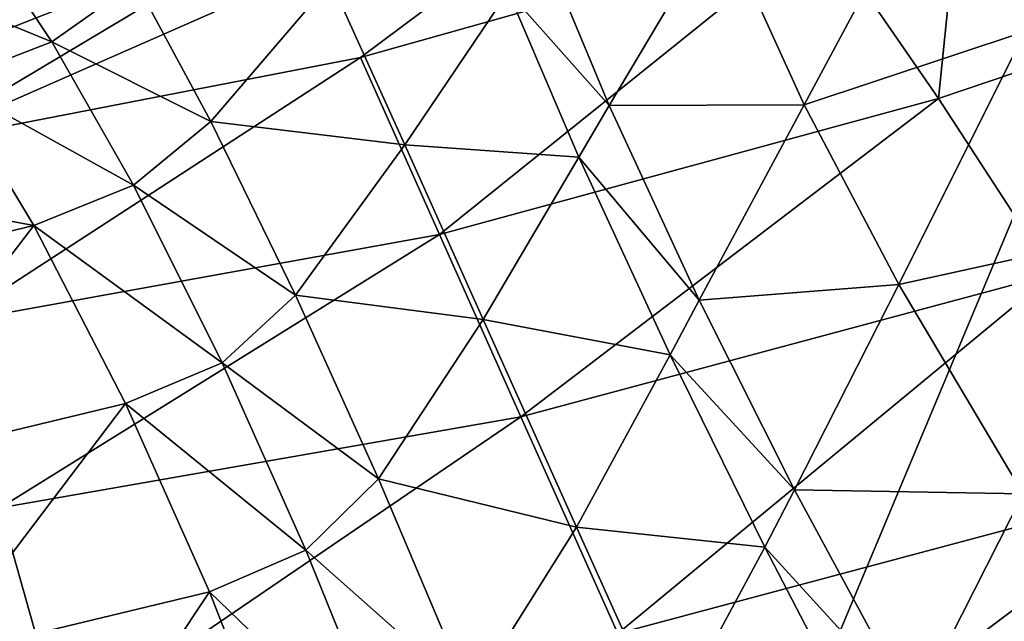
# Model space of a CAD drawing. Header units: millimetres. Extents: x -1 to 515, y 0 to 80.
# Tile 31 of 69: x 248.458 to 249.958, y 34.358 to 35.275. Entities that reach past the tile are written whole.
import ezdxf

# ---------------------------------------------------------------- set-up
doc = ezdxf.new("R2010")
doc.units = ezdxf.units.MM
doc.header["$LTSCALE"] = 25.4
doc.layers.get('0').update_dxf_attribs({"true_color": 0xff5454})

# ---------------------------------------------------------------- blocks, each defined once
blk = doc.blocks.new('STICKS-6267-9077.STL#2')
at = {"color": 250, "true_color": 0x262626}
mesh = blk.add_polyface(dxfattribs=at)
corners = [(254.598, 44.4471, -19.379), (248.5736, 30.0471, -16.7234), (248.5736, 44.4471, -16.7234), (254.598, 30.0471, -19.379)]
mesh.append_faces([[corners[k] for k in face] for face in [(0, 1, 2), (1, 0, 3)]], dxfattribs={"vtx0": -1, "color": 250})
mesh = blk.add_polyface(dxfattribs=at)
corners = [(254.6686, 30.0471, 19.3969), (248.6346, 44.4471, 16.7632), (248.6346, 30.0471, 16.7632), (254.6686, 44.4471, 19.3969)]
mesh.append_faces([[corners[k] for k in face] for face in [(0, 1, 2), (1, 0, 3)]], dxfattribs={"vtx0": -1, "color": 250})
at = {"color": 18, "true_color": 0x000000}
mesh = blk.add_polyface(dxfattribs=at)
corners = [(252.5279, 40.2034, -28.0575), (252.724, 39.9473, -28.274), (252.4938, 39.8697, -28.2795), (253.22, 40.4895, -28.0048)]
mesh.append_faces([[corners[k] for k in face] for face in [(0, 1, 2), (1, 0, 3)]], dxfattribs={"vtx0": -1, "color": 18})
mesh = blk.add_polyface(dxfattribs=at)
corners = [(252.8644, 40.4746, -23.7276), (252.4884, 40.2313, -24.015), (252.6258, 39.9717, -23.8137)]
mesh.append_faces([[corners[k] for k in face] for face in [(0, 1, 2)]], dxfattribs={"color": 18})
mesh = blk.add_polyface(dxfattribs=at)
corners = [(250.9324, 39.7999, -27.7841), (252.1595, 40.3399, -27.8001), (251.6137, 39.9321, -27.9704), (251.517, 40.1492, -27.695)]
mesh.append_faces([[corners[k] for k in face] for face in [(0, 1, 2), (1, 0, 3)]], dxfattribs={"vtx0": -1, "color": 18})
mesh = blk.add_polyface(dxfattribs=at)
corners = [(252.3146, 40.1297, -28.0534), (251.6137, 39.9321, -27.9704), (252.1595, 40.3399, -27.8001)]
mesh.append_faces([[corners[k] for k in face] for face in [(0, 1, 2)]], dxfattribs={"color": 18})
mesh = blk.add_polyface(dxfattribs=at)
corners = [(252.4884, 40.2313, -24.015), (252.1611, 40.1424, -24.2582), (252.2892, 39.8602, -24.0193)]
mesh.append_faces([[corners[k] for k in face] for face in [(0, 1, 2)]], dxfattribs={"color": 18})
mesh = blk.add_polyface(dxfattribs=at)
corners = [(252.6258, 39.9717, -23.8137), (252.4884, 40.2313, -24.015), (252.2892, 39.8602, -24.0193)]
mesh.append_faces([[corners[k] for k in face] for face in [(0, 1, 2)]], dxfattribs={"color": 18})
mesh = blk.add_polyface(dxfattribs=at)
corners = [(252.5279, 40.2034, -28.0575), (252.4938, 39.8697, -28.2795), (252.3146, 40.1297, -28.0534)]
mesh.append_faces([[corners[k] for k in face] for face in [(0, 1, 2)]], dxfattribs={"color": 18})
mesh = blk.add_polyface(dxfattribs=at)
corners = [(250.2401, 39.6462, -27.5702), (251.517, 40.1492, -27.695), (250.9324, 39.7999, -27.7841), (250.8946, 40.0172, -27.4947)]
mesh.append_faces([[corners[k] for k in face] for face in [(0, 1, 2), (1, 0, 3)]], dxfattribs={"vtx0": -1, "color": 18})
mesh = blk.add_polyface(dxfattribs=at)
corners = [(251.1437, 39.9559, -24.6032), (251.0219, 40.1381, -24.9151), (250.851, 40.0762, -24.8544)]
mesh.append_faces([[corners[k] for k in face] for face in [(0, 1, 2)]], dxfattribs={"color": 18})
mesh = blk.add_polyface(dxfattribs=at)
corners = [(251.1437, 39.9559, -24.6032), (251.2714, 40.0471, -24.6891), (251.0219, 40.1381, -24.9151)]
mesh.append_faces([[corners[k] for k in face] for face in [(0, 1, 2)]], dxfattribs={"color": 18})
mesh = blk.add_polyface(dxfattribs=at)
corners = [(252.3146, 40.1297, -28.0534), (251.7339, 39.6627, -28.223), (251.6137, 39.9321, -27.9704)]
mesh.append_faces([[corners[k] for k in face] for face in [(0, 1, 2)]], dxfattribs={"color": 18})
mesh = blk.add_polyface(dxfattribs=at)
corners = [(252.4938, 39.8697, -28.2795), (251.7339, 39.6627, -28.223), (252.3146, 40.1297, -28.0534)]
mesh.append_faces([[corners[k] for k in face] for face in [(0, 1, 2)]], dxfattribs={"color": 18})
mesh = blk.add_polyface(dxfattribs=at)
corners = [(252.1611, 40.1424, -24.2582), (251.8885, 40.1079, -24.4413), (251.9922, 39.8589, -24.2007)]
mesh.append_faces([[corners[k] for k in face] for face in [(0, 1, 2)]], dxfattribs={"color": 18})
mesh = blk.add_polyface(dxfattribs=at)
corners = [(252.2892, 39.8602, -24.0193), (252.1611, 40.1424, -24.2582), (251.9922, 39.8589, -24.2007)]
mesh.append_faces([[corners[k] for k in face] for face in [(0, 1, 2)]], dxfattribs={"color": 18})
mesh = blk.add_polyface(dxfattribs=at)
corners = [(251.9922, 39.8589, -24.2007), (251.8885, 40.1079, -24.4413), (251.8383, 40.0329, -24.4121)]
mesh.append_faces([[corners[k] for k in face] for face in [(0, 1, 2)]], dxfattribs={"color": 18})
mesh = blk.add_polyface(dxfattribs=at)
corners = [(250.9845, 39.8946, -24.547), (251.1437, 39.9559, -24.6032), (250.851, 40.0762, -24.8544)]
mesh.append_faces([[corners[k] for k in face] for face in [(0, 1, 2)]], dxfattribs={"color": 18})
mesh = blk.add_polyface(dxfattribs=at)
corners = [(251.3855, 39.8345, -24.4138), (251.2714, 40.0471, -24.6891), (251.1437, 39.9559, -24.6032)]
mesh.append_faces([[corners[k] for k in face] for face in [(0, 1, 2)]], dxfattribs={"color": 18})
mesh = blk.add_polyface(dxfattribs=at)
corners = [(251.3855, 39.8345, -24.4138), (251.5686, 40.0484, -24.5726), (251.2714, 40.0471, -24.6891)]
mesh.append_faces([[corners[k] for k in face] for face in [(0, 1, 2)]], dxfattribs={"color": 18})
mesh = blk.add_polyface(dxfattribs=at)
corners = [(251.681, 39.7989, -24.3006), (251.5686, 40.0484, -24.5726), (251.3855, 39.8345, -24.4138)]
mesh.append_faces([[corners[k] for k in face] for face in [(0, 1, 2)]], dxfattribs={"color": 18})
mesh = blk.add_polyface(dxfattribs=at)
corners = [(251.8383, 40.0329, -24.4121), (251.5686, 40.0484, -24.5726), (251.681, 39.7989, -24.3006)]
mesh.append_faces([[corners[k] for k in face] for face in [(0, 1, 2)]], dxfattribs={"color": 18})
mesh = blk.add_polyface(dxfattribs=at)
corners = [(251.9462, 39.7802, -24.1774), (251.8383, 40.0329, -24.4121), (251.681, 39.7989, -24.3006)]
mesh.append_faces([[corners[k] for k in face] for face in [(0, 1, 2)]], dxfattribs={"color": 18})
mesh = blk.add_polyface(dxfattribs=at)
corners = [(251.9922, 39.8589, -24.2007), (251.8383, 40.0329, -24.4121), (251.9462, 39.7802, -24.1774)]
mesh.append_faces([[corners[k] for k in face] for face in [(0, 1, 2)]], dxfattribs={"color": 18})
mesh = blk.add_polyface(dxfattribs=at)
corners = [(252.6258, 39.9717, -23.8137), (252.2892, 39.8602, -24.0193), (252.4336, 39.5861, -23.8439)]
mesh.append_faces([[corners[k] for k in face] for face in [(0, 1, 2)]], dxfattribs={"color": 18})
mesh = blk.add_polyface(dxfattribs=at)
corners = [(252.8148, 39.6703, -23.6359), (252.6258, 39.9717, -23.8137), (252.4336, 39.5861, -23.8439)]
mesh.append_faces([[corners[k] for k in face] for face in [(0, 1, 2)]], dxfattribs={"color": 18})
mesh = blk.add_polyface(dxfattribs=at)
corners = [(251.2677, 39.7377, -24.3364), (251.1437, 39.9559, -24.6032), (250.9845, 39.8946, -24.547)]
mesh.append_faces([[corners[k] for k in face] for face in [(0, 1, 2)]], dxfattribs={"color": 18})
mesh = blk.add_polyface(dxfattribs=at)
corners = [(251.2677, 39.7377, -24.3364), (251.3855, 39.8345, -24.4138), (251.1437, 39.9559, -24.6032)]
mesh.append_faces([[corners[k] for k in face] for face in [(0, 1, 2)]], dxfattribs={"color": 18})
mesh = blk.add_polyface(dxfattribs=at)
corners = [(252.724, 39.9473, -28.274), (252.6682, 39.6021, -28.4431), (252.4938, 39.8697, -28.2795)]
mesh.append_faces([[corners[k] for k in face] for face in [(0, 1, 2)]], dxfattribs={"color": 18})
mesh = blk.add_polyface(dxfattribs=at)
corners = [(251.6137, 39.9321, -27.9704), (250.9922, 39.5282, -28.0551), (250.9324, 39.7999, -27.7841)]
mesh.append_faces([[corners[k] for k in face] for face in [(0, 1, 2)]], dxfattribs={"color": 18})
mesh = blk.add_polyface(dxfattribs=at)
corners = [(251.7339, 39.6627, -28.223), (250.9922, 39.5282, -28.0551), (251.6137, 39.9321, -27.9704)]
mesh.append_faces([[corners[k] for k in face] for face in [(0, 1, 2)]], dxfattribs={"color": 18})
mesh = blk.add_polyface(dxfattribs=at)
corners = [(250.5315, 39.7857, -24.3924), (251.1161, 39.6763, -24.2842), (250.9845, 39.8946, -24.547), (250.6801, 39.5714, -24.1353)]
mesh.append_faces([[corners[k] for k in face] for face in [(0, 1, 2), (1, 0, 3)]], dxfattribs={"vtx0": -1, "color": 18})
mesh = blk.add_polyface(dxfattribs=at)
corners = [(251.1161, 39.6763, -24.2842), (251.2677, 39.7377, -24.3364), (250.9845, 39.8946, -24.547)]
mesh.append_faces([[corners[k] for k in face] for face in [(0, 1, 2)]], dxfattribs={"color": 18})
mesh = blk.add_polyface(dxfattribs=at)
corners = [(252.4938, 39.8697, -28.2795), (251.858, 39.3849, -28.4131), (251.7339, 39.6627, -28.223)]
mesh.append_faces([[corners[k] for k in face] for face in [(0, 1, 2)]], dxfattribs={"color": 18})
mesh = blk.add_polyface(dxfattribs=at)
corners = [(252.6682, 39.6021, -28.4431), (251.858, 39.3849, -28.4131), (252.4938, 39.8697, -28.2795)]
mesh.append_faces([[corners[k] for k in face] for face in [(0, 1, 2)]], dxfattribs={"color": 18})
mesh = blk.add_polyface(dxfattribs=at)
corners = [(252.1296, 39.5622, -23.9859), (251.9922, 39.8589, -24.2007), (251.9462, 39.7802, -24.1774)]
mesh.append_faces([[corners[k] for k in face] for face in [(0, 1, 2)]], dxfattribs={"color": 18})
mesh = blk.add_polyface(dxfattribs=at)
corners = [(252.2892, 39.8602, -24.0193), (251.9922, 39.8589, -24.2007), (252.1296, 39.5622, -23.9859)]
mesh.append_faces([[corners[k] for k in face] for face in [(0, 1, 2)]], dxfattribs={"color": 18})
mesh = blk.add_polyface(dxfattribs=at)
corners = [(252.4336, 39.5861, -23.8439), (252.2892, 39.8602, -24.0193), (252.1296, 39.5622, -23.9859)]
mesh.append_faces([[corners[k] for k in face] for face in [(0, 1, 2)]], dxfattribs={"color": 18})
mesh = blk.add_polyface(dxfattribs=at)
corners = [(251.5146, 39.5699, -24.1643), (251.3855, 39.8345, -24.4138), (251.2677, 39.7377, -24.3364)]
mesh.append_faces([[corners[k] for k in face] for face in [(0, 1, 2)]], dxfattribs={"color": 18})
mesh = blk.add_polyface(dxfattribs=at)
corners = [(251.681, 39.7989, -24.3006), (251.3855, 39.8345, -24.4138), (251.5146, 39.5699, -24.1643)]
mesh.append_faces([[corners[k] for k in face] for face in [(0, 1, 2)]], dxfattribs={"color": 18})
mesh = blk.add_polyface(dxfattribs=at)
corners = [(251.8006, 39.533, -24.0869), (251.681, 39.7989, -24.3006), (251.5146, 39.5699, -24.1643)]
mesh.append_faces([[corners[k] for k in face] for face in [(0, 1, 2)]], dxfattribs={"color": 18})
mesh = blk.add_polyface(dxfattribs=at)
corners = [(251.9462, 39.7802, -24.1774), (251.681, 39.7989, -24.3006), (251.8006, 39.533, -24.0869)]
mesh.append_faces([[corners[k] for k in face] for face in [(0, 1, 2)]], dxfattribs={"color": 18})
mesh = blk.add_polyface(dxfattribs=at)
corners = [(252.0854, 39.4789, -23.9702), (251.9462, 39.7802, -24.1774), (251.8006, 39.533, -24.0869)]
mesh.append_faces([[corners[k] for k in face] for face in [(0, 1, 2)]], dxfattribs={"color": 18})
mesh = blk.add_polyface(dxfattribs=at)
corners = [(252.1296, 39.5622, -23.9859), (251.9462, 39.7802, -24.1774), (252.0854, 39.4789, -23.9702)]
mesh.append_faces([[corners[k] for k in face] for face in [(0, 1, 2)]], dxfattribs={"color": 18})
mesh = blk.add_polyface(dxfattribs=at)
corners = [(251.4027, 39.4672, -24.0966), (251.2677, 39.7377, -24.3364), (251.1161, 39.6763, -24.2842)]
mesh.append_faces([[corners[k] for k in face] for face in [(0, 1, 2)]], dxfattribs={"color": 18})
mesh = blk.add_polyface(dxfattribs=at)
corners = [(251.5146, 39.5699, -24.1643), (251.2677, 39.7377, -24.3364), (251.4027, 39.4672, -24.0966)]
mesh.append_faces([[corners[k] for k in face] for face in [(0, 1, 2)]], dxfattribs={"color": 18})
mesh = blk.add_polyface(dxfattribs=at)
corners = [(250.83, 39.3026, -23.9027), (251.1161, 39.6763, -24.2842), (250.6801, 39.5714, -24.1353), (251.2555, 39.4049, -24.0479)]
mesh.append_faces([[corners[k] for k in face] for face in [(0, 1, 2), (1, 0, 3)]], dxfattribs={"vtx0": -1, "color": 18})
mesh = blk.add_polyface(dxfattribs=at)
corners = [(251.4027, 39.4672, -24.0966), (251.1161, 39.6763, -24.2842), (251.2555, 39.4049, -24.0479)]
mesh.append_faces([[corners[k] for k in face] for face in [(0, 1, 2)]], dxfattribs={"color": 18})
mesh = blk.add_polyface(dxfattribs=at)
corners = [(252.8148, 39.6703, -23.6359), (252.4336, 39.5861, -23.8439), (252.6226, 39.2673, -23.6995)]
mesh.append_faces([[corners[k] for k in face] for face in [(0, 1, 2)]], dxfattribs={"color": 18})
mesh = blk.add_polyface(dxfattribs=at)
corners = [(251.7339, 39.6627, -28.223), (251.0642, 39.2461, -28.265), (250.9922, 39.5282, -28.0551)]
mesh.append_faces([[corners[k] for k in face] for face in [(0, 1, 2)]], dxfattribs={"color": 18})
mesh = blk.add_polyface(dxfattribs=at)
corners = [(251.858, 39.3849, -28.4131), (251.0642, 39.2461, -28.265), (251.7339, 39.6627, -28.223)]
mesh.append_faces([[corners[k] for k in face] for face in [(0, 1, 2)]], dxfattribs={"color": 18})
mesh = blk.add_polyface(dxfattribs=at)
corners = [(252.6682, 39.6021, -28.4431), (252.0057, 39.0544, -28.5694), (251.858, 39.3849, -28.4131)]
mesh.append_faces([[corners[k] for k in face] for face in [(0, 1, 2)]], dxfattribs={"color": 18})
mesh = blk.add_polyface(dxfattribs=at)
corners = [(252.8652, 39.2844, -28.5687), (252.0057, 39.0544, -28.5694), (252.6682, 39.6021, -28.4431)]
mesh.append_faces([[corners[k] for k in face] for face in [(0, 1, 2)]], dxfattribs={"color": 18})
mesh = blk.add_polyface(dxfattribs=at)
corners = [(252.4336, 39.5861, -23.8439), (252.1296, 39.5622, -23.9859), (252.2746, 39.2736, -23.836)]
mesh.append_faces([[corners[k] for k in face] for face in [(0, 1, 2)]], dxfattribs={"color": 18})
mesh = blk.add_polyface(dxfattribs=at)
corners = [(252.6226, 39.2673, -23.6995), (252.4336, 39.5861, -23.8439), (252.2746, 39.2736, -23.836)]
mesh.append_faces([[corners[k] for k in face] for face in [(0, 1, 2)]], dxfattribs={"color": 18})
mesh = blk.add_polyface(dxfattribs=at)
corners = [(251.6411, 39.2901, -23.9737), (251.5146, 39.5699, -24.1643), (251.4027, 39.4672, -24.0966)]
mesh.append_faces([[corners[k] for k in face] for face in [(0, 1, 2)]], dxfattribs={"color": 18})
mesh = blk.add_polyface(dxfattribs=at)
corners = [(251.8006, 39.533, -24.0869), (251.5146, 39.5699, -24.1643), (251.6411, 39.2901, -23.9737)]
mesh.append_faces([[corners[k] for k in face] for face in [(0, 1, 2)]], dxfattribs={"color": 18})
mesh = blk.add_polyface(dxfattribs=at)
corners = [(252.2746, 39.2736, -23.836), (252.1296, 39.5622, -23.9859), (252.0854, 39.4789, -23.9702)]
mesh.append_faces([[corners[k] for k in face] for face in [(0, 1, 2)]], dxfattribs={"color": 18})
mesh = blk.add_polyface(dxfattribs=at)
corners = [(251.9427, 39.2168, -23.9055), (251.8006, 39.533, -24.0869), (251.6411, 39.2901, -23.9737)]
mesh.append_faces([[corners[k] for k in face] for face in [(0, 1, 2)]], dxfattribs={"color": 18})
mesh = blk.add_polyface(dxfattribs=at)
corners = [(252.0854, 39.4789, -23.9702), (251.8006, 39.533, -24.0869), (251.9427, 39.2168, -23.9055)]
mesh.append_faces([[corners[k] for k in face] for face in [(0, 1, 2)]], dxfattribs={"color": 18})
mesh = blk.add_polyface(dxfattribs=at)
corners = [(252.2296, 39.1859, -23.8282), (252.0854, 39.4789, -23.9702), (251.9427, 39.2168, -23.9055)]
mesh.append_faces([[corners[k] for k in face] for face in [(0, 1, 2)]], dxfattribs={"color": 18})
mesh = blk.add_polyface(dxfattribs=at)
corners = [(252.2746, 39.2736, -23.836), (252.0854, 39.4789, -23.9702), (252.2296, 39.1859, -23.8282)]
mesh.append_faces([[corners[k] for k in face] for face in [(0, 1, 2)]], dxfattribs={"color": 18})
mesh = blk.add_polyface(dxfattribs=at)
corners = [(251.5304, 39.1817, -23.9154), (251.4027, 39.4672, -24.0966), (251.2555, 39.4049, -24.0479)]
mesh.append_faces([[corners[k] for k in face] for face in [(0, 1, 2)]], dxfattribs={"color": 18})
mesh = blk.add_polyface(dxfattribs=at)
corners = [(251.6411, 39.2901, -23.9737), (251.4027, 39.4672, -24.0966), (251.5304, 39.1817, -23.9154)]
mesh.append_faces([[corners[k] for k in face] for face in [(0, 1, 2)]], dxfattribs={"color": 18})
mesh = blk.add_polyface(dxfattribs=at)
corners = [(250.9612, 39.0163, -23.7254), (251.2555, 39.4049, -24.0479), (250.83, 39.3026, -23.9027), (251.3836, 39.1179, -23.8695)]
mesh.append_faces([[corners[k] for k in face] for face in [(0, 1, 2), (1, 0, 3)]], dxfattribs={"vtx0": -1, "color": 18})
mesh = blk.add_polyface(dxfattribs=at)
corners = [(251.5304, 39.1817, -23.9154), (251.2555, 39.4049, -24.0479), (251.3836, 39.1179, -23.8695)]
mesh.append_faces([[corners[k] for k in face] for face in [(0, 1, 2)]], dxfattribs={"color": 18})
mesh = blk.add_polyface(dxfattribs=at)
corners = [(251.858, 39.3849, -28.4131), (251.1599, 38.9089, -28.4456), (251.0642, 39.2461, -28.265)]
mesh.append_faces([[corners[k] for k in face] for face in [(0, 1, 2)]], dxfattribs={"color": 18})
mesh = blk.add_polyface(dxfattribs=at)
corners = [(252.0057, 39.0544, -28.5694), (251.1599, 38.9089, -28.4456), (251.858, 39.3849, -28.4131)]
mesh.append_faces([[corners[k] for k in face] for face in [(0, 1, 2)]], dxfattribs={"color": 18})
mesh = blk.add_polyface(dxfattribs=at)
corners = [(251.7809, 38.959, -23.8191), (251.6411, 39.2901, -23.9737), (251.5304, 39.1817, -23.9154)]
mesh.append_faces([[corners[k] for k in face] for face in [(0, 1, 2)]], dxfattribs={"color": 18})
mesh = blk.add_polyface(dxfattribs=at)
corners = [(251.9427, 39.2168, -23.9055), (251.6411, 39.2901, -23.9737), (251.7809, 38.959, -23.8191)]
mesh.append_faces([[corners[k] for k in face] for face in [(0, 1, 2)]], dxfattribs={"color": 18})
mesh = blk.add_polyface(dxfattribs=at)
corners = [(252.8652, 39.2844, -28.5687), (252.1451, 38.743, -28.6595), (252.0057, 39.0544, -28.5694), (252.5966, 38.8535, -28.6616)]
mesh.append_faces([[corners[k] for k in face] for face in [(0, 1, 2), (1, 0, 3)]], dxfattribs={"vtx0": -1, "color": 18})
mesh = blk.add_polyface(dxfattribs=at)
corners = [(252.4556, 38.9376, -23.724), (252.2746, 39.2736, -23.836), (252.2296, 39.1859, -23.8282)]
mesh.append_faces([[corners[k] for k in face] for face in [(0, 1, 2)]], dxfattribs={"color": 18})
mesh = blk.add_polyface(dxfattribs=at)
corners = [(252.6226, 39.2673, -23.6995), (252.2746, 39.2736, -23.836), (252.4556, 38.9376, -23.724)]
mesh.append_faces([[corners[k] for k in face] for face in [(0, 1, 2)]], dxfattribs={"color": 18})
mesh = blk.add_polyface(dxfattribs=at)
corners = [(252.8091, 38.9824, -23.6206), (252.6226, 39.2673, -23.6995), (252.4556, 38.9376, -23.724)]
mesh.append_faces([[corners[k] for k in face] for face in [(0, 1, 2)]], dxfattribs={"color": 18})
mesh = blk.add_polyface(dxfattribs=at)
corners = [(251.1599, 38.9089, -28.4456), (250.3148, 38.7344, -28.2382), (251.0642, 39.2461, -28.265)]
mesh.append_faces([[corners[k] for k in face] for face in [(0, 1, 2)]], dxfattribs={"color": 18})
mesh = blk.add_polyface(dxfattribs=at)
corners = [(252.0805, 38.9098, -23.7893), (251.9427, 39.2168, -23.9055), (251.7809, 38.959, -23.8191)]
mesh.append_faces([[corners[k] for k in face] for face in [(0, 1, 2)]], dxfattribs={"color": 18})
mesh = blk.add_polyface(dxfattribs=at)
corners = [(252.2296, 39.1859, -23.8282), (251.9427, 39.2168, -23.9055), (252.0805, 38.9098, -23.7893)]
mesh.append_faces([[corners[k] for k in face] for face in [(0, 1, 2)]], dxfattribs={"color": 18})
mesh = blk.add_polyface(dxfattribs=at)
corners = [(252.4065, 38.8448, -23.7258), (252.2296, 39.1859, -23.8282), (252.0805, 38.9098, -23.7893)]
mesh.append_faces([[corners[k] for k in face] for face in [(0, 1, 2)]], dxfattribs={"color": 18})
mesh = blk.add_polyface(dxfattribs=at)
corners = [(252.4556, 38.9376, -23.724), (252.2296, 39.1859, -23.8282), (252.4065, 38.8448, -23.7258)]
mesh.append_faces([[corners[k] for k in face] for face in [(0, 1, 2)]], dxfattribs={"color": 18})
mesh = blk.add_polyface(dxfattribs=at)
corners = [(251.6669, 38.8446, -23.771), (251.5304, 39.1817, -23.9154), (251.3836, 39.1179, -23.8695)]
mesh.append_faces([[corners[k] for k in face] for face in [(0, 1, 2)]], dxfattribs={"color": 18})
mesh = blk.add_polyface(dxfattribs=at)
corners = [(251.7809, 38.959, -23.8191), (251.5304, 39.1817, -23.9154), (251.6669, 38.8446, -23.771)]
mesh.append_faces([[corners[k] for k in face] for face in [(0, 1, 2)]], dxfattribs={"color": 18})
mesh = blk.add_polyface(dxfattribs=at)
corners = [(251.0899, 38.6758, -23.5819), (251.3836, 39.1179, -23.8695), (250.9612, 39.0163, -23.7254), (251.5166, 38.7785, -23.7274)]
mesh.append_faces([[corners[k] for k in face] for face in [(0, 1, 2), (1, 0, 3)]], dxfattribs={"vtx0": -1, "color": 18})
mesh = blk.add_polyface(dxfattribs=at)
corners = [(251.6669, 38.8446, -23.771), (251.3836, 39.1179, -23.8695), (251.5166, 38.7785, -23.7274)]
mesh.append_faces([[corners[k] for k in face] for face in [(0, 1, 2)]], dxfattribs={"color": 18})
blk = doc.blocks.new('Grupuj#4')
at = {"color": 0}
blk.add_blockref('STICKS-6267-9077.STL#2', (-1.4445, -4.5953, 41.971), dxfattribs=at)

msp = doc.modelspace()

# ---------------------------------------------------------------- block references
at = {"color": 0}
msp.add_blockref('Grupuj#4', (-1.1917, -0.1196, 0.8827), dxfattribs=at)

doc.saveas('drawing.dxf')
